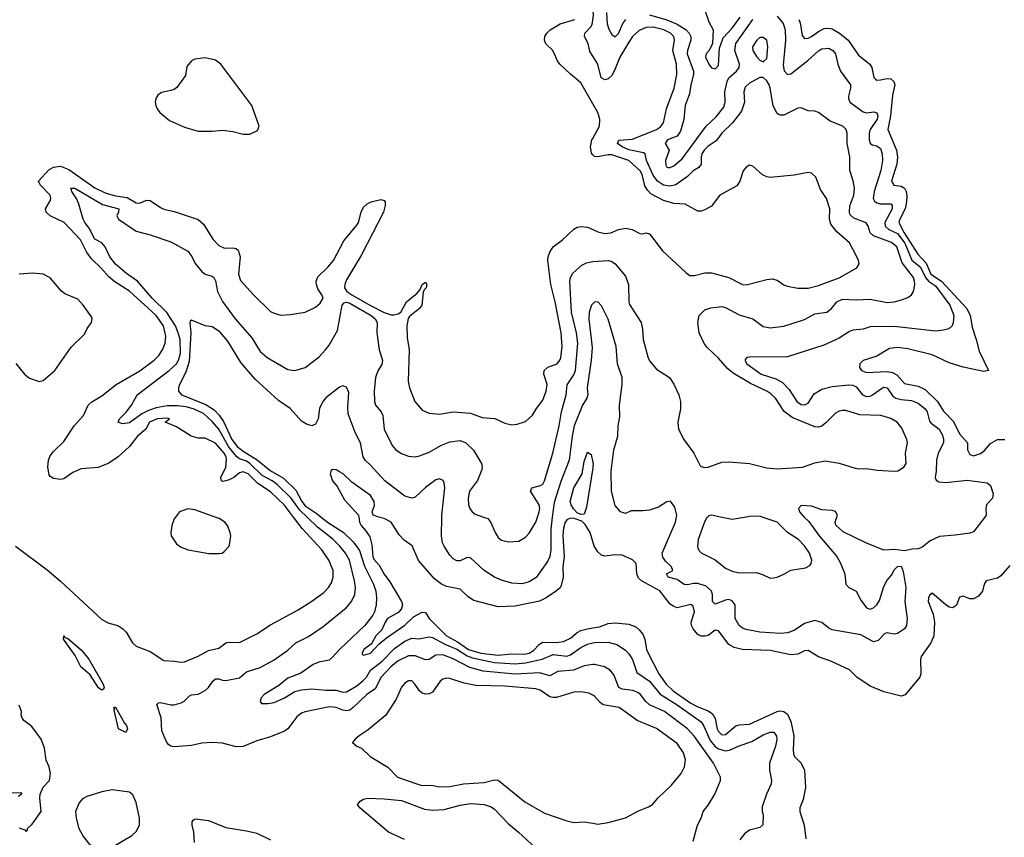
# Model space of a CAD drawing. Header units: inches. Extents: x 1384664 to 1536621, y 460766 to 646467.
# Tile 82 of 256: x 1416673 to 1422389, y 518140 to 522888. Entities that reach past the tile are written whole.
import ezdxf

# ---------------------------------------------------------------- set-up
doc = ezdxf.new("R2010")
doc.units = ezdxf.units.IN
doc.header["$MEASUREMENT"] = 0
for name, color, linetype in [('B4511', 7, 'Continuous'), ('B4512', 7, 'Continuous'), ('B4521', 7, 'Continuous'), ('B4522', 7, 'Continuous')]:
    doc.layers.add(name, color=color, linetype=linetype)

msp = doc.modelspace()

# ---------------------------------------------------------------- linework, layer by layer
at = {"layer": 'B4511', "color": 5}
for points, elevation in [([(1416648.5, 519830), (1416833, 519693), (1416910, 519627.2), (1417150, 519404.2), (1417190, 519382.8), (1417242.8, 519370), (1417271.4, 519351.4), (1417291.3, 519331.3), (1417328.8, 519270), (1417348.4, 519250), (1417430, 519219.7), (1417510, 519166.3), (1417570, 519163.1), (1417610, 519156), (1417630, 519159), (1417710, 519192.7), (1417770, 519225.1), (1417830, 519238), (1417870, 519268.6), (1417890, 519272.8), (1417950, 519270.2), (1418050, 519321.6), (1418130, 519373), (1418290, 519461.6), (1418370, 519511.5), (1418438.3, 519561.7), (1418465.7, 519590), (1418483.2, 519616.8), (1418493.2, 519650), (1418493, 519690), (1418468.4, 519750), (1418427.8, 519810), (1418313.4, 519933.4), (1418262.8, 520000)], 680), ([(1420000, 519142.8), (1419950, 519136.1), (1419888.9, 519111.1), (1419797.2, 519102.8), (1419750, 519077.4), (1419690, 519094.1), (1419550, 519087.9), (1419364.3, 519104.3), (1419285.5, 519125.5), (1419190, 519176.6), (1419130, 519200.2), (1419090, 519197.4), (1419050, 519173.3), (1419030, 519171.1), (1418970, 519194), (1418930, 519194.4), (1418870, 519164.9), (1418827.5, 519130), (1418771.2, 519070), (1418737.6, 519002.4), (1418687.7, 518970), (1418610, 518893.5), (1418590, 518879), (1418570, 518874.3), (1418550, 518877.3), (1418510, 518893.3), (1418470, 518898.1), (1418330, 518868.2), (1418310, 518860.3), (1418281.3, 518838.7), (1418230.2, 518770), (1418210, 518756.8), (1418130, 518723.5), (1418050, 518701), (1417970, 518666.2), (1417930, 518665.7), (1417850, 518686.8), (1417790.4, 518690.4), (1417730, 518685.6), (1417670, 518672.7), (1417570, 518665.8), (1417550, 518668.6), (1417537.9, 518677.9), (1417526.9, 518690), (1417498.5, 518758.5), (1417494.3, 518834.3), (1417469.7, 518910.3), (1417479.3, 518920.7), (1417490, 518923.1), (1417550, 518908.9), (1417570, 518908.9), (1417610, 518920.3), (1417628.7, 518931.3), (1417658.6, 518961.4), (1417670, 518966.7), (1417710, 518970.4), (1417750, 518992.7), (1417770, 519010.6), (1417793.5, 519046.5), (1417810, 519060.3), (1417830, 519060.3), (1417850, 519052), (1417870, 519050.9), (1417950, 519065.2), (1417990, 519100.2), (1418070, 519126.8), (1418150, 519171.3), (1418230, 519226), (1418275.8, 519270), (1418350, 519305.4), (1418435.8, 519364.2), (1418568.3, 519471.7), (1418600.3, 519510), (1418618.4, 519550), (1418622.6, 519590), (1418617.6, 519630), (1418587.7, 519750), (1418564.3, 519790), (1418531.5, 519830), (1418491, 519871), (1418401.5, 519941.5), (1418341.6, 520000)], 660), ([(1417578.2, 520000), (1417570, 519989), (1417557.1, 519950), (1417550.4, 519910), (1417553, 519890), (1417584.4, 519844.4), (1417606.1, 519826.1), (1417652, 519810), (1417771.9, 519788.1), (1417830, 519787.7), (1417849.1, 519790.9), (1417860.2, 519799.8), (1417888.7, 519830), (1417893.2, 519850), (1417898, 519890), (1417895.1, 519910), (1417879.5, 519950), (1417863.7, 519970), (1417831.8, 519991.8), (1417808.9, 520000)], 720), ([(1418423.2, 520000), (1418465.7, 519965.7), (1418551.1, 519911.1), (1418610, 519856.7), (1418645.4, 519805.4), (1418674.5, 519714.5), (1418726.7, 519610), (1418740.5, 519570), (1418745.2, 519530), (1418743.4, 519490), (1418733.7, 519450), (1418722.9, 519430), (1418675.9, 519370), (1418529.5, 519230.5), (1418490, 519185.5), (1418470, 519169.2), (1418410, 519156.3), (1418377, 519143), (1418306.2, 519093.8), (1418230, 519064.8), (1418177.7, 519022.3), (1418093.3, 518970), (1418075.6, 518950), (1418068.4, 518928.4), (1418076.4, 518916.4), (1418116.3, 518916.3), (1418150, 518923.5), (1418210, 518949.1), (1418270, 518986.1), (1418310, 518996.6), (1418370, 519002.6), (1418450, 518994.3), (1418510, 518994.3), (1418550, 518983.5), (1418570, 518984.4), (1418630, 519019.2), (1418667.4, 519050), (1418685.8, 519070), (1418710.1, 519110), (1418778.2, 519161.8), (1418850, 519237), (1418910, 519278.8), (1418950, 519297.1), (1418990, 519292.4), (1419050, 519304.4), (1419070, 519299.9), (1419141.8, 519261.8), (1419210, 519233.4), (1419270, 519194.6), (1419302.8, 519182.8), (1419430, 519155), (1419550, 519148), (1419610, 519153.8), (1419705.5, 519174.5), (1419770, 519201.8), (1419850, 519191.7), (1419870, 519199.4), (1419930, 519242.1), (1419970, 519261.1), (1420000, 519268.5)], 640), ([(1418641.9, 520000), (1418645.2, 519970), (1418655.1, 519950), (1418681.1, 519921.1), (1418705, 519885), (1418717.9, 519837.9), (1418722.7, 519770), (1418730, 519754.2), (1418760.1, 519720.1), (1418790, 519667.7), (1418822.8, 519622.8), (1418889, 519510), (1418895.2, 519490), (1418890.5, 519469.5), (1418873.5, 519446.5), (1418807.8, 519410), (1418794, 519390), (1418774.6, 519345.4), (1418740.2, 519310), (1418716.1, 519263.9), (1418671.2, 519230), (1418661.3, 519210), (1418662.3, 519202.3), (1418670, 519197), (1418710.3, 519210), (1418759, 519261), (1418802.4, 519297.6), (1418910, 519371.4), (1418959.7, 519420.3), (1419010, 519448.1), (1419030, 519445.1), (1419051.2, 519410), (1419151.9, 519310), (1419215, 519275), (1419279.3, 519230), (1419350, 519209.4), (1419450, 519196.9), (1419530, 519205.4), (1419602.5, 519202.5), (1419630, 519208.6), (1419655.6, 519224.4), (1419690, 519261.4), (1419710, 519273.3), (1419790, 519271.2), (1419830, 519277.5), (1419870, 519297.1), (1419910, 519329.5), (1419930, 519340.1), (1419969, 519351), (1420000, 519355.7)], 620), ([(1420000, 519858.1), (1419984.1, 519910), (1419956.8, 519956.8), (1419935.8, 519975.8), (1419892, 519992), (1419870, 519993.8), (1419850, 519984), (1419840.7, 519970), (1419830, 519934.4), (1419827.3, 519890), (1419835, 519770), (1419827.3, 519710), (1419828.2, 519650), (1419817.3, 519602.7), (1419810.4, 519589.6), (1419790, 519571.9), (1419729.9, 519530.1), (1419690, 519511.3), (1419550, 519482.1), (1419450, 519478.4), (1419310, 519516), (1419276.7, 519536.7), (1419230, 519581.2), (1419150, 519596.6), (1419122.3, 519610), (1419080.6, 519640.6), (1418988.1, 519748.1), (1418951.5, 519831.6), (1418904.6, 519864.6), (1418876.7, 519896.7), (1418830.3, 519970), (1418790, 519990.4), (1418758.6, 520000)], 620), ([(1419764.9, 520000), (1419756.3, 519930), (1419756.3, 519810), (1419751.3, 519770), (1419738, 519742), (1419672.1, 519647.9), (1419630, 519622.7), (1419590, 519612.5), (1419530, 519616.3), (1419470, 519632.9), (1419430.4, 519650), (1419370, 519689.3), (1419290, 519763.6), (1419270, 519765), (1419230, 519745.5), (1419210, 519745.3), (1419190, 519756.9), (1419170, 519777.4), (1419136.5, 519830), (1419128.7, 519850), (1419122.8, 519890), (1419123.6, 520000)], 640), ([(1419365.3, 520000), (1419391, 519991), (1419408.4, 519968.4), (1419432.9, 519910), (1419450, 519881.3), (1419470, 519865.7), (1419510, 519854.9), (1419570, 519860.3), (1419610, 519882.4), (1419630, 519906.4), (1419670, 519970.4), (1419679.9, 520000)], 660), ([(1420000, 518965.7), (1419977.6, 518977.6), (1419930, 518984.8), (1419890, 518982.5), (1419790, 518952.5), (1419770, 518951.1), (1419750, 518956.5), (1419693.8, 518993.8), (1419670, 519002.9), (1419490, 519018.4), (1419322, 519022), (1419254.2, 519034.2), (1419170, 519061.4), (1419150, 519063.2), (1419130, 519057.8), (1419114.1, 519045.9), (1419070, 518982.6), (1419050, 518972.1), (1419030, 518970.9), (1419010, 518977.2), (1418994.3, 518990), (1418970, 519027.3), (1418950, 519047.6), (1418930, 519047.8), (1418910, 519035.4), (1418890, 519011.6), (1418858.3, 518941.7), (1418799, 518850), (1418696.2, 518763.8), (1418644.9, 518730), (1418621, 518710), (1418606, 518690), (1418631.3, 518670), (1418657, 518657), (1418708.2, 518610), (1418810, 518546.5), (1418866.3, 518490), (1418990, 518446.1), (1419010, 518441.3), (1419063, 518443), (1419110, 518432.8), (1419170, 518435.8), (1419249.9, 518450.1), (1419370, 518458.7), (1419430, 518473.5), (1419450, 518471), (1419604.9, 518344.9), (1419720.4, 518280.4), (1419850, 518235.5), (1419890, 518226.2), (1419950.2, 518230.2), (1420000, 518221.2)], 680), ([(1416670, 518195.5), (1416703.6, 518183.6), (1416710, 518174), (1416718, 518182), (1416718, 518190), (1416744.7, 518215.3), (1416798, 518290), (1416789.3, 518369.3), (1416792.7, 518390), (1416809.5, 518430.5), (1416845.2, 518470), (1416852, 518510), (1416843.7, 518550), (1416827.2, 518587.2), (1416816.6, 518656.6), (1416797.2, 518710), (1416743.6, 518783.6), (1416698, 518818), (1416688.7, 518830), (1416682, 518850), (1416684, 518870), (1416670, 518908)], 680), ([(1416630, 518398), (1416679.8, 518399.8), (1416684.7, 518390), (1416664.1, 518375.9)], 680), ([(1418906.7, 518126.7), (1418814.5, 518170), (1418647.6, 518310), (1418634.5, 518330), (1418649.4, 518350), (1418670, 518362), (1418692.9, 518367.1), (1418790, 518363.9), (1418890, 518354.4), (1419022.8, 518302.8), (1419070, 518297.5), (1419138, 518302), (1419230, 518326.9), (1419290, 518335.5), (1419370, 518330.8), (1419410, 518316.3), (1419430, 518303.5), (1419510, 518217.1), (1419569.7, 518169.7), (1419670, 518076.5)], 660), ([(1417687.6, 518110), (1417684.2, 518170), (1417673.6, 518210), (1417674.5, 518230), (1417680.8, 518239.2), (1417692.3, 518247.7), (1417770, 518237.6), (1417870, 518196.9), (1417990, 518178), (1418050, 518163.6), (1418130, 518125.5)], 660)]:
    msp.add_lwpolyline(points, dxfattribs=dict(at, elevation=elevation))
for points, elevation in [([(1417150, 518995.1), (1417130, 519008.4), (1417082.7, 519082.7), (1417029, 519130), (1416995, 519195), (1416927.2, 519290), (1416929, 519310), (1416938, 519298), (1416950, 519295.8), (1417030, 519228.7), (1417074.7, 519174.7), (1417157.4, 519030), (1417163, 519010), (1417159.5, 519000.5)], 660), ([(1417290, 518747.8), (1417247.2, 518770), (1417222.5, 518877.5), (1417224.7, 518884.7), (1417218, 518890), (1417224, 518896), (1417230, 518894.8), (1417282.2, 518802.2), (1417293.7, 518790), (1417299.5, 518770)], 660), ([(1417210, 518415.6), (1417150, 518403.6), (1417062.8, 518377.2), (1417037.6, 518362.4), (1417019.3, 518340.7), (1416997.3, 518290), (1417000.7, 518250), (1417016.3, 518190), (1417042.6, 518142.6), (1417078.7, 518098.7), (1417106.1, 518086.1), (1417154.7, 518074.7), (1417190, 518075.8), (1417210, 518082.8), (1417325.1, 518150), (1417350, 518173.4), (1417368.9, 518210), (1417369.1, 518250.9), (1417350, 518342), (1417330, 518386), (1417310, 518402)], 680)]:
    msp.add_lwpolyline(points, close=True, dxfattribs=dict(at, elevation=elevation))
at = {"layer": 'B4512', "color": 5}
for points, elevation in [([(1420000, 522399.9), (1419930, 522521.7), (1419870, 522571.1), (1419809.3, 522629.3), (1419795.1, 522650), (1419767.8, 522710), (1419728.2, 522748.2), (1419719.8, 522770), (1419722.2, 522790), (1419732.8, 522810), (1419753.3, 522830), (1419810, 522864.5), (1419895.8, 522890)], 680), ([(1420000, 522676.4), (1419982.9, 522702.9), (1419974, 522750), (1419952.3, 522790), (1419954.6, 522810), (1419990.6, 522849.4), (1419997, 522863), (1420000, 522884.3)], 660), ([(1420000, 522104.1), (1419992.3, 522112.2), (1419986, 522150), (1419995.1, 522190), (1420000, 522199)], 680), ([(1418262.8, 520000), (1418210, 520069.3), (1418130, 520145.5), (1418054.7, 520194.7), (1417998.7, 520250), (1417970, 520262.6), (1417950, 520256), (1417917.2, 520230), (1417890, 520216.6), (1417869.2, 520209.2), (1417850, 520206.8), (1417844, 520210), (1417841.2, 520230), (1417868.9, 520290), (1417874.2, 520334.2), (1417871.5, 520350), (1417859.3, 520370), (1417810, 520428.4), (1417750, 520456.9), (1417710, 520458.7), (1417669.2, 520470), (1417583.3, 520523.3), (1417518, 520550), (1417542, 520570), (1417533.6, 520573.6), (1417470.7, 520570.7), (1417426.5, 520550), (1417405.4, 520510), (1417356.5, 520470), (1417311.2, 520410), (1417244.8, 520350), (1417190, 520312.7), (1417128, 520288), (1417030, 520280.7), (1416981.9, 520258.1), (1416930, 520222.2), (1416910, 520218.5), (1416870, 520224.4), (1416850, 520235.6), (1416844.9, 520244.9), (1416837, 520290), (1416841.3, 520330), (1416850, 520354.9), (1416870, 520381.3), (1416930, 520439.4), (1416989.2, 520530), (1417043.7, 520590), (1417070.6, 520649.4), (1417092, 520668), (1417150, 520703.2), (1417233.5, 520770), (1417370, 520849.5), (1417453.8, 520910), (1417481.5, 520938.5), (1417502.1, 520970), (1417516.9, 521010), (1417520.9, 521050), (1417508.2, 521110), (1417465.9, 521170), (1417310, 521312), (1417225.2, 521365.2), (1417190, 521394.8), (1417146, 521446), (1417090, 521498.6), (1417060.8, 521540.8), (1417025.3, 521610), (1416930.9, 521710.9), (1416849.8, 521750), (1416827.6, 521770), (1416822.7, 521790), (1416850, 521835.5), (1416854.5, 521850), (1416850.5, 521870), (1416791.6, 521930), (1416782.3, 521950), (1416843.1, 522016.9), (1416870, 522032.4), (1416910, 522037.4), (1416958.1, 522018.1), (1417110, 521912), (1417170, 521882.6), (1417230, 521865.9), (1417296.4, 521856.4), (1417350, 521823.8), (1417370, 521823.5), (1417410, 521839.7), (1417430, 521838.8), (1417490, 521796.9), (1417510, 521788.1), (1417570, 521774.7), (1417710, 521728), (1417740.9, 521700.9), (1417794.2, 521614.2), (1417830, 521577), (1417861.3, 521561.3), (1417910, 521564), (1417930, 521559.5), (1417942.4, 521550), (1417952.4, 521510), (1417943.5, 521410), (1417954.2, 521374.2), (1418030.2, 521290.2), (1418130, 521194.4), (1418150, 521183.1), (1418190, 521172.9), (1418244.4, 521175.6), (1418330, 521190.3), (1418390, 521219.5), (1418418, 521242), (1418434.6, 521270), (1418427.3, 521290), (1418404.4, 521324.4), (1418395.7, 521350), (1418395, 521370), (1418404.8, 521395.2), (1418461.6, 521450), (1418495.1, 521490), (1418555.5, 521604.5), (1418630, 521694.4), (1418639.9, 521710), (1418656.5, 521770), (1418670, 521799.1), (1418690, 521817.8), (1418714.5, 521830), (1418770, 521843.6), (1418790, 521838), (1418794.6, 521830), (1418794.7, 521810), (1418784.5, 521770), (1418657.2, 521522.8), (1418570, 521376.5), (1418560.5, 521350), (1418559.6, 521330), (1418573.2, 521310), (1418602.3, 521290), (1418705.1, 521230), (1418790, 521187), (1418830, 521174.7), (1418845.5, 521174.5), (1418870, 521180.3), (1418885.1, 521190), (1418919.5, 521250), (1418980.1, 521299.9), (1418998.6, 521321.4), (1419010, 521351), (1419030, 521364.7), (1419036.3, 521350), (1419032.4, 521330), (1419021.1, 521318.9), (1419015.2, 521304.8), (1419008.2, 521230), (1418994.9, 521210), (1418935.4, 521164.6), (1418927.5, 521152.5), (1418920.3, 521110), (1418922.6, 521042.6), (1418934.9, 520970), (1418929, 520789), (1418936, 520750), (1418967.4, 520670), (1419010, 520620.3), (1419050, 520602.3), (1419110, 520597.8), (1419190, 520611.1), (1419290, 520603.5), (1419358.4, 520578.4), (1419432, 520572), (1419490, 520544.9), (1419530, 520535.8), (1419561.6, 520538.4), (1419610, 520555.5), (1419650, 520590.5), (1419673, 520630), (1419710, 520679.3), (1419730, 520730.6), (1419734.7, 520770), (1419716.9, 520830), (1419718.7, 520850), (1419738.9, 520870), (1419793, 520890), (1419809.7, 520910), (1419814.9, 520925.1), (1419822.3, 520990), (1419815.9, 521070), (1419781.6, 521250), (1419756.4, 521350), (1419739.9, 521490), (1419741.2, 521510), (1419750, 521538.7), (1419770.5, 521569.5), (1419824, 521610), (1419890, 521672.2), (1419910, 521682.6), (1419932.5, 521687.5), (1419970, 521682.4), (1420000, 521669.6)], 680), ([(1418341.6, 520000), (1418300.3, 520040.3), (1418250, 520110.3), (1418170, 520187.2), (1418138.8, 520210), (1418081.7, 520241.7), (1418010, 520311.5), (1417990, 520324), (1417950, 520337.6), (1417931.7, 520351.7), (1417885.4, 520410), (1417830, 520510), (1417790, 520555.3), (1417740.2, 520600.2), (1417686.2, 520626.2), (1417639.7, 520639.7), (1417590, 520646.2), (1417530, 520644.9), (1417465.3, 520634.7), (1417420.6, 520619.4), (1417381.4, 520598.6), (1417310, 520547.1), (1417270, 520541.5), (1417245.6, 520550), (1417252.1, 520570), (1417291.7, 520608.3), (1417322.9, 520650), (1417354.8, 520710), (1417540.6, 520850), (1417582.7, 520890), (1417595.3, 520910), (1417607.1, 520950), (1417603.9, 521030), (1417593.5, 521070), (1417576.7, 521110), (1417527.2, 521187.2), (1417442.4, 521270), (1417357.8, 521370), (1417293.8, 521413.8), (1417230, 521469), (1417197.2, 521510), (1417169, 521570), (1417150, 521591.6), (1417110, 521614.5), (1417076.9, 521676.9), (1417050.7, 521710), (1417040.9, 521730), (1417017, 521817), (1417005.3, 521845.3), (1416975.6, 521890), (1416969.6, 521910), (1416993, 521910), (1417154.5, 521814.5), (1417247.7, 521790), (1417246.4, 521770), (1417238, 521750), (1417247.6, 521730), (1417350, 521660.2), (1417430, 521638.6), (1417550, 521598.4), (1417650, 521543.5), (1417673.4, 521513.4), (1417691.5, 521471.5), (1417728.1, 521428.1), (1417750.8, 521410.8), (1417790, 521398), (1417801.1, 521390), (1417810, 521370.7), (1417821.4, 521310), (1417850.6, 521250.6), (1417924.8, 521150), (1418021.3, 521041.3), (1418070, 520960.7), (1418110, 520925.8), (1418230, 520857.3), (1418270, 520850.3), (1418330, 520869), (1418411.1, 520930), (1418448.5, 520970), (1418470, 520998.4), (1418517.4, 521082.6), (1418545.8, 521230), (1418556.2, 521243.8), (1418570, 521248.5), (1418590, 521241.7), (1418713.2, 521170), (1418737.3, 521150), (1418749.4, 521130), (1418746.2, 521070), (1418760.1, 520970), (1418778.6, 520910), (1418774.8, 520885.2), (1418751.7, 520848.3), (1418738.2, 520810), (1418731.7, 520731.7), (1418732.2, 520670), (1418738.6, 520650), (1418772.1, 520610), (1418782.2, 520590), (1418789.2, 520510), (1418835.9, 520415.9), (1418857, 520390), (1418890, 520369), (1418930, 520352.9), (1418970, 520350.3), (1418994.6, 520354.6), (1419050, 520376.3), (1419122.7, 520417.3), (1419170, 520435.9), (1419230, 520443.9), (1419262.4, 520430), (1419308.1, 520388.1), (1419354.7, 520310), (1419358.5, 520290), (1419355, 520270), (1419330, 520212.4), (1419284.7, 520150), (1419277.7, 520110), (1419279.6, 520070), (1419286.3, 520050), (1419299.5, 520030), (1419317, 520017), (1419365.3, 520000)], 660), ([(1419679.9, 520000), (1419689.9, 520030), (1419692.3, 520050), (1419688.7, 520070), (1419639.1, 520150), (1419646, 520170), (1419697.3, 520182.7), (1419709.9, 520190.1), (1419720.2, 520210), (1419768.6, 520370), (1419805.8, 520530), (1419818.1, 520610), (1419845.2, 520710), (1419851.6, 520768.4), (1419890, 520826.4), (1419899.7, 520850), (1419914.3, 521010), (1419905.2, 521070), (1419876.7, 521190), (1419867, 521370), (1419870.8, 521390), (1419883.5, 521416.5), (1419937.4, 521462.6), (1419963.7, 521476.3), (1419990, 521482.7), (1420000, 521483.4)], 660), ([(1416650, 520890.8), (1416701.6, 520830), (1416730, 520806.4), (1416786.9, 520786.9), (1416810, 520792.4), (1416876.9, 520850), (1416972.8, 520987.2), (1417050, 521062.8), (1417065.3, 521094.7), (1417089.4, 521130), (1417093.3, 521150), (1417090, 521162), (1417042.4, 521230), (1417010, 521264.2), (1416935.6, 521295.5), (1416913.8, 521313.8), (1416850, 521389.6), (1416810, 521409.7), (1416750, 521416.4), (1416670.3, 521409.7)], 720), ([(1420000, 521237.6), (1419992.4, 521230), (1419978.4, 521190), (1419977.4, 521150), (1419995.7, 520984.3), (1419991.6, 520910), (1419967.5, 520750), (1419970.6, 520710), (1419965.5, 520690), (1419940.9, 520650), (1419892.3, 520530), (1419879.9, 520470), (1419863.9, 520330), (1419814.5, 520205.5), (1419775.3, 520084.7), (1419764.9, 520000)], 640), ([(1419123.6, 520000), (1419123.6, 520010), (1419142.2, 520170), (1419138.2, 520198.2), (1419131.7, 520211.7), (1419110, 520221.6), (1419090, 520214.9), (1419029.4, 520170.6), (1418970, 520114.9), (1418950, 520109.2), (1418910, 520121.5), (1418792.1, 520210), (1418710, 520302), (1418678, 520330), (1418666.2, 520350), (1418650.9, 520430), (1418621.6, 520490), (1418580, 520600), (1418577.4, 520637.4), (1418583.2, 520723.2), (1418570, 520754.4), (1418550, 520760.9), (1418530, 520754), (1418450, 520692.2), (1418433.6, 520670), (1418414, 520630), (1418406.6, 520570), (1418390, 520538.4), (1418370, 520530.3), (1418338.3, 520538.3), (1418310, 520556.9), (1418243.1, 520630), (1418175.7, 520675.7), (1418040.9, 520800.9), (1417956.7, 520896.7), (1417880.9, 521020.9), (1417835.5, 521075.5), (1417790, 521103.6), (1417750, 521111.2), (1417670, 521143.1), (1417662.4, 521137.6), (1417661, 521130), (1417667, 521070), (1417657.5, 520902.5), (1417638.2, 520841.8), (1417600.9, 520770), (1417594.9, 520750), (1417595.6, 520730), (1417612.2, 520710), (1417753.4, 520653.4), (1417802.5, 520622.5), (1417831.5, 520591.5), (1417855.6, 520555.6), (1417905, 520450), (1417935.2, 520410), (1417970, 520381.4), (1418052.7, 520332.7), (1418126.6, 520270), (1418204.7, 520224.7), (1418275.4, 520155.4), (1418310.2, 520090), (1418330, 520065.4), (1418399.3, 520019.3), (1418423.2, 520000)], 640), ([(1420000, 520284.9), (1419963.1, 520056.9), (1419950, 520016.2), (1419930, 520015.3), (1419910, 520024.7), (1419888, 520048), (1419874.5, 520070), (1419869, 520090), (1419889.4, 520170), (1419939.2, 520250), (1419950, 520322.8), (1419970, 520376.3), (1419990, 520362.8), (1420000, 520316.9)], 620), ([(1418758.6, 520000), (1418726, 520010), (1418719.1, 520030), (1418732.3, 520067.7), (1418731.8, 520090), (1418710, 520124.9), (1418601.7, 520201.7), (1418550.2, 520250), (1418530, 520262.8), (1418510, 520273.5), (1418490, 520275.2), (1418480.5, 520270), (1418475.8, 520250), (1418489.4, 520210), (1418516.6, 520176.6), (1418559.5, 520099.5), (1418640.9, 520010), (1418641.9, 520000)], 620), ([(1417808.9, 520000), (1417690, 520042.6), (1417650, 520047.8), (1417600.7, 520030), (1417578.2, 520000)], 720)]:
    msp.add_lwpolyline(points, dxfattribs=dict(at, elevation=elevation))
at = {"layer": 'B4512', "color": 5, "elevation": 720}
msp.add_lwpolyline([(1417750, 522667.6), (1417690, 522658.3), (1417670.7, 522650), (1417643, 522617), (1417635.2, 522564.8), (1417585.8, 522494.2), (1417570, 522482.7), (1417550, 522476), (1417495.5, 522464.5), (1417476, 522450), (1417462.8, 522430), (1417458.8, 522410), (1417462.8, 522390), (1417470.7, 522370), (1417486.8, 522350), (1417543.6, 522303.6), (1417630, 522263.1), (1417710, 522240.9), (1417790, 522240.9), (1417850, 522247), (1417910, 522239.5), (1417970, 522223.8), (1418010, 522224), (1418054.5, 522245.5), (1418064, 522270), (1418021.2, 522390), (1417841.1, 522630), (1417810, 522652.7)], close=True, dxfattribs=at)
at = {"layer": 'B4521', "color": 5}
for points, elevation in [([(1421228.2, 520000), (1421253.6, 519973.6), (1421314.4, 519890), (1421416.2, 519770), (1421436.1, 519736.1), (1421463.2, 519670), (1421469.9, 519609.9), (1421487.6, 519590), (1421528.7, 519568.7), (1421556.5, 519516.5), (1421590, 519473.1), (1421610, 519464.2), (1421630, 519472.1), (1421649.5, 519490.5), (1421664.2, 519515.8), (1421690, 519596.3), (1421710, 519633.3), (1421735.8, 519664.2), (1421750, 519692.7), (1421770, 519713.2), (1421790, 519715.3), (1421802.9, 519682.9), (1421817.2, 519590), (1421811.6, 519510), (1421826, 519410), (1421820.7, 519370), (1421809.3, 519350), (1421770, 519323), (1421750, 519319.3), (1421710, 519327.3), (1421696, 519324), (1421656.6, 519283.4), (1421630, 519274.8), (1421556.5, 519316.5), (1421390, 519344.7), (1421370, 519355.3), (1421330, 519388.1), (1421290, 519398.8), (1421230, 519381.1), (1421170, 519340.9), (1421130, 519326.4), (1421090, 519322.6), (1420970.8, 519330.8), (1420890, 519347.2), (1420870, 519353.8), (1420849.3, 519369.3), (1420826.8, 519410), (1420827, 519490), (1420810, 519514), (1420790, 519520.1), (1420770, 519517.9), (1420710, 519493.1), (1420694.3, 519510), (1420696.2, 519550), (1420689.6, 519570), (1420658.2, 519598.2), (1420610, 519614.1), (1420585.4, 519614.6), (1420550, 519606.5), (1420530, 519608.2), (1420490, 519638), (1420438.4, 519650), (1420428.9, 519670), (1420464, 519690), (1420457.2, 519710), (1420422.9, 519742.9), (1420407.1, 519767.1), (1420403.7, 519790), (1420480.9, 519970), (1420486.4, 520000)], 640), ([(1420666, 520000), (1420662.8, 519997.2), (1420650, 519976), (1420611.7, 519870), (1420609, 519829), (1420614.4, 519810), (1420630, 519792.7), (1420710.9, 519750.9), (1420770, 519702.6), (1420810, 519685.5), (1420850, 519676.5), (1420950, 519677), (1420986.1, 519666.1), (1421030, 519645.5), (1421050, 519647.3), (1421070, 519650.8), (1421110, 519667.7), (1421150, 519690.4), (1421235.5, 519704.5), (1421260.8, 519719.2), (1421267.8, 519730), (1421271.1, 519750), (1421258.7, 519790), (1421230, 519833.3), (1421195.3, 519870), (1421130.4, 519910.4), (1421070, 519969.8), (1420983.2, 520000)], 660), ([(1420889.8, 520000), (1420810, 519985.2), (1420741.6, 520000)], 660), ([(1422276.3, 520000), (1422210, 519914), (1422190, 519906.9), (1422104.7, 519895.3), (1422012.7, 519887.3), (1421958.5, 519861.5), (1421910, 519823.6), (1421890, 519816), (1421853.8, 519813.8), (1421810, 519802.6), (1421752.1, 519812.1), (1421690, 519807.1), (1421584.9, 519850), (1421454.1, 519914.1), (1421412.2, 519952.2), (1421406.7, 519970), (1421417.2, 520000)], 640), ([(1422421.2, 519718.8), (1422370, 519658), (1422350, 519645.5), (1422284, 519630), (1422272.7, 519610), (1422262.7, 519570), (1422239.3, 519540.7), (1422210, 519523.8), (1422190, 519524.4), (1422150, 519540.5), (1422130, 519534.8), (1422111.1, 519488.9), (1422090, 519473.4), (1422070, 519477), (1422050, 519489.3), (1421970, 519556.9), (1421955.3, 519544.7), (1421948.8, 519531.2), (1421948, 519510), (1421975.6, 519435.6), (1421984.8, 519390), (1421979.3, 519310), (1421962.5, 519270), (1421907.6, 519190), (1421903.7, 519170), (1421904.5, 519090), (1421899.5, 519070), (1421813.1, 518966.9), (1421790, 518960.4), (1421690, 518984.4), (1421610, 519017.3), (1421533.4, 519070), (1421490, 519112.9), (1421383.2, 519163.2), (1421310, 519188.6), (1421250, 519224.6), (1421230, 519222), (1421190, 519204.3), (1421150, 519199.1), (1421030, 519223.9), (1420870, 519229.6), (1420822, 519242), (1420790, 519259), (1420730, 519339.7), (1420710, 519342.5), (1420670, 519311.6), (1420652.4, 519307.6), (1420630, 519308.3), (1420610, 519317.7), (1420582.7, 519350), (1420573, 519370), (1420571.3, 519390), (1420590.6, 519450), (1420582.6, 519482.6), (1420570, 519491.8), (1420490, 519473.2), (1420470, 519479.4), (1420450, 519493.6), (1420390.3, 519570.3), (1420282.2, 519630), (1420265.1, 519645.1), (1420255.9, 519670), (1420252.5, 519730), (1420230, 519750.3), (1420170, 519777.4), (1420130, 519779.6), (1420070, 519772.1), (1420050, 519779.2), (1420030, 519798.5), (1420008.6, 519830), (1420000, 519858.1)], 620), ([(1420000, 519355.7), (1420038.4, 519361.6), (1420090, 519381.6), (1420130, 519385.4), (1420210, 519377.7), (1420250, 519361.4), (1420270, 519345), (1420290, 519318.6), (1420302.3, 519290), (1420313, 519230), (1420321.1, 519210), (1420383.7, 519090), (1420425.3, 519030), (1420467.1, 518990), (1420570, 518918.5), (1420610, 518896.9), (1420670, 518874.2), (1420696.1, 518856.1), (1420711.3, 518830), (1420722.9, 518770), (1420730, 518754.2), (1420750, 518735), (1420770, 518735.9), (1420830, 518787.3), (1420850, 518793.3), (1420910, 518796.6), (1421070, 518870.7), (1421090, 518874.4), (1421110, 518870.3), (1421130, 518854.2), (1421150, 518812.8), (1421168.1, 518730), (1421162.8, 518650), (1421165, 518625), (1421171.4, 518610), (1421210.7, 518570), (1421229.8, 518530), (1421236, 518430), (1421220.7, 518359.3), (1421201.4, 518310), (1421201.8, 518290), (1421226.6, 518210), (1421238, 518130)], 620), ([(1420000, 519268.5), (1420010, 519271), (1420090, 519273), (1420139.2, 519259.2), (1420190, 519227.1), (1420210, 519205), (1420230, 519172), (1420256.5, 519096.5), (1420330, 519045.8), (1420391.2, 518971.2), (1420489.9, 518910), (1420629.9, 518810), (1420645.3, 518785.3), (1420682.3, 518702.3), (1420709.1, 518669.1), (1420730, 518652.9), (1420770, 518642.9), (1420793.9, 518646.1), (1420850, 518671.9), (1420924.2, 518695.8), (1420990, 518734.3), (1421030, 518750.6), (1421051.6, 518750), (1421067.5, 518727.5), (1421068.6, 518708.6), (1421060.6, 518670), (1421026.3, 518570), (1421027.1, 518530), (1421038, 518470), (1421036, 518450), (1421007.8, 518390), (1420983, 518317), (1420983.5, 518290), (1420989.7, 518270), (1420987.2, 518212.8), (1420970, 518196.3), (1420910, 518181.3), (1420880.1, 518159.9), (1420854.5, 518125.5)], 640), ([(1420583, 518117), (1420608.2, 518210), (1420629.7, 518250), (1420640.4, 518290), (1420670, 518326.4), (1420709.7, 518390), (1420742.6, 518470), (1420741.1, 518490), (1420700.2, 518570), (1420590, 518725.2), (1420550, 518769.9), (1420416.5, 518870), (1420329.8, 518910), (1420308.4, 518928.4), (1420277.3, 518970), (1420261.3, 518981.3), (1420231.9, 518991.9), (1420170, 518999.6), (1420150.9, 519010), (1420122.5, 519082.5), (1420101, 519110), (1420067.3, 519130), (1420010, 519144.1), (1420000, 519142.8)], 660), ([(1420000, 518221.2), (1420030, 518215.8), (1420090, 518225.7), (1420190, 518253.4), (1420265.7, 518294.3), (1420323.7, 518316.3), (1420347.6, 518330), (1420380.5, 518370), (1420457.3, 518442.7), (1420513.3, 518510), (1420532.9, 518550), (1420538.9, 518590), (1420527.1, 518630), (1420490, 518684.1), (1420370, 518772), (1420258.6, 518818.6), (1420153, 518893), (1420061.1, 518910), (1420042.8, 518922.8), (1420010, 518960.3), (1420000, 518965.7)], 680)]:
    msp.add_lwpolyline(points, dxfattribs=dict(at, elevation=elevation))
at = {"layer": 'B4522', "color": 5}
for points, elevation in [([(1420000, 522884.3), (1420004.4, 522915.6), (1420000, 522957.4)], 660), ([(1420078.9, 522930), (1420084.2, 522864.2), (1420093.6, 522833.6), (1420110, 522802.2), (1420130, 522788.4), (1420150, 522808.9), (1420173.8, 522866.2), (1420191.6, 522890)], 640), ([(1420650, 522944), (1420674.8, 522874.8), (1420699, 522830), (1420695.1, 522750), (1420676, 522710), (1420659.3, 522690), (1420654, 522670), (1420673.6, 522630), (1420690, 522608.5), (1420710, 522602.7), (1420730, 522622), (1420736.5, 522723.5), (1420757.6, 522782.4), (1420810, 522839.2), (1420856.5, 522903.5)], 620), ([(1420330, 522915.8), (1420430, 522887.2), (1420490, 522862.2), (1420541.5, 522830), (1420559.4, 522810), (1420568.5, 522790), (1420569.5, 522770), (1420549.9, 522710), (1420548.4, 522690), (1420585.1, 522590), (1420585.7, 522570), (1420569.1, 522510), (1420561.9, 522458.1), (1420535.7, 522390), (1420529, 522309), (1420510, 522240.8), (1420490, 522212.1), (1420433.1, 522190), (1420420.9, 522170), (1420442.9, 522130), (1420421.7, 522070), (1420424.1, 522044.1), (1420430, 522031.1), (1420435.3, 522030), (1420450, 522028.9), (1420470, 522039.4), (1420519.6, 522080.4), (1420658.6, 522270), (1420716.4, 522323.6), (1420760.7, 522379.3), (1420769.6, 522410), (1420767.7, 522470), (1420779.5, 522530), (1420790.1, 522550), (1420834.8, 522590), (1420850.1, 522610), (1420852.4, 522630), (1420825.1, 522710), (1420830.1, 522750), (1420928.6, 522890)], 640), ([(1421070, 522908.7), (1421105.8, 522865.8), (1421117, 522830), (1421118.7, 522770), (1421105, 522625), (1421111.8, 522591.8), (1421130, 522569.8), (1421150, 522573.6), (1421249.1, 522650.9), (1421310, 522707), (1421330, 522718.1), (1421370, 522722.3), (1421394.8, 522710), (1421409.3, 522689.2), (1421422.1, 522630), (1421437.4, 522590), (1421496.4, 522510), (1421496.8, 522490), (1421484.2, 522444.2), (1421483.9, 522430), (1421493.5, 522410), (1421570, 522352.4), (1421590, 522347.3), (1421632.6, 522352.6), (1421650, 522347), (1421654.3, 522330), (1421650.9, 522310), (1421611.5, 522250), (1421605, 522230), (1421604.6, 522190), (1421611.1, 522171.1), (1421622.3, 522162.3), (1421650, 522155.4), (1421670, 522140.4), (1421679.9, 522110), (1421682.3, 522070), (1421672.3, 522012.3), (1421634.5, 521890), (1421628.2, 521850), (1421634.9, 521834.9), (1421650, 521824.7), (1421670, 521819.6), (1421730, 521818.7), (1421739.2, 521810), (1421737.8, 521790), (1421696.1, 521710), (1421697.6, 521690), (1421718, 521670), (1421770, 521647.1), (1421812.2, 521590), (1421852.5, 521492.5), (1421902.3, 521450), (1421931.1, 521390), (1421949.6, 521369.6), (1421990, 521341.8), (1422072.3, 521230), (1422096.2, 521170), (1422093.2, 521126.8), (1422086.3, 521110), (1422066.8, 521093.2), (1422035.7, 521084.3), (1421990, 521079.3), (1421750, 521107.1), (1421610, 521103.8), (1421569.8, 521090.2), (1421510, 521085.1), (1421490, 521077.6), (1421430, 521038.6), (1421342, 520998), (1421130, 520930.2), (1420910, 520928.4), (1420894.2, 520925.8), (1420882.9, 520910), (1420894.3, 520890), (1420977.8, 520830), (1421063.2, 520803.3), (1421101.3, 520781.3), (1421141, 520741), (1421185.4, 520670), (1421210, 520654.2), (1421230, 520650.6), (1421250, 520661.2), (1421285.5, 520714.5), (1421330, 520742), (1421390, 520758.1), (1421486.9, 520766.9), (1421510, 520765.4), (1421530, 520756), (1421565.7, 520710), (1421590, 520699.9), (1421610, 520702.7), (1421623.9, 520710), (1421682, 520750), (1421690, 520753.1), (1421709.8, 520749.8), (1421742.2, 520702.2), (1421758.7, 520690), (1421790, 520681.5), (1421850, 520676.6), (1421890, 520661.9), (1421930, 520627.9), (1421940.7, 520610), (1421955.9, 520555.9), (1421964, 520544), (1422011.9, 520510), (1422030, 520474.3), (1422036.8, 520450), (1422036.1, 520430), (1422005.4, 520370), (1421994.9, 520330), (1421993.4, 520266.6), (1421987.1, 520230), (1421993.9, 520213.9), (1422010, 520204.6), (1422050, 520200.2), (1422173, 520213), (1422290, 520198.3), (1422310, 520183.7), (1422324.8, 520135.2), (1422320.7, 520110), (1422285.2, 520070), (1422281.2, 520050), (1422284, 520010), (1422276.3, 520000)], 640), ([(1421196.9, 522890), (1421204.8, 522870), (1421216.2, 522796.2), (1421230, 522779.3), (1421250, 522781.2), (1421270, 522789.9), (1421310, 522820.2), (1421343.6, 522836.4), (1421370, 522839.7), (1421390, 522835.2), (1421433, 522810), (1421483.4, 522770), (1421542.1, 522682.1), (1421609.4, 522629.4), (1421620.5, 522610), (1421632.7, 522552.7), (1421642.2, 522542.2), (1421650, 522537.7), (1421670, 522538.6), (1421710, 522547.5), (1421730, 522544.7), (1421748.4, 522530), (1421753.1, 522510), (1421739.6, 522450), (1421729.4, 522330), (1421713.2, 522250), (1421763.1, 522130), (1421769.9, 522090), (1421765.6, 522050), (1421735.3, 521950), (1421747.7, 521927.7), (1421790, 521921.3), (1421810, 521910.4), (1421819.1, 521890), (1421823, 521863), (1421822.2, 521830), (1421813.5, 521790), (1421782.2, 521730), (1421777.7, 521710), (1421807.5, 521650), (1421887, 521527), (1421935, 521475), (1421962.9, 521410), (1422025.4, 521370), (1422172.3, 521210), (1422190.4, 521170), (1422202.8, 521102.8), (1422226.8, 521030), (1422242.6, 520962.6), (1422297.2, 520850), (1422270, 520845.7), (1422150, 520871.1), (1422070, 520895.3), (1421970, 520941.2), (1421830, 520977.6), (1421770, 520983.7), (1421722.2, 520977.8), (1421650, 520934.7), (1421570, 520908.7), (1421550.6, 520890), (1421548.5, 520868.5), (1421561, 520850), (1421590, 520839.6), (1421710, 520844.7), (1421739.5, 520839.5), (1421765.2, 520825.2), (1421810, 520775), (1421890, 520759.4), (1421930, 520740.1), (1422000.6, 520670), (1422035.6, 520615.6), (1422094.6, 520554.6), (1422130, 520483.7), (1422174.9, 520430), (1422175.2, 520390), (1422190, 520362.9), (1422210, 520356.1), (1422251, 520369), (1422273.6, 520386.4), (1422310, 520427.4), (1422349.1, 520450.9), (1422393.2, 520450)], 620), ([(1420000, 521483.4), (1420090.6, 521490), (1420110, 521484.1), (1420130.6, 521470.6), (1420190, 521398), (1420207.6, 521350), (1420209.3, 521250), (1420213.4, 521233.4), (1420280.8, 521130), (1420289.2, 521090), (1420292.9, 521030), (1420319, 520930), (1420330, 520906), (1420370, 520859.1), (1420446, 520810), (1420470, 520771), (1420500.4, 520710), (1420510.2, 520670), (1420510, 520628), (1420494.3, 520550), (1420497, 520510), (1420529, 520450), (1420586.4, 520370), (1420621.2, 520301.2), (1420630, 520292.4), (1420650, 520287.6), (1420670.3, 520290.3), (1420750, 520318.6), (1420790, 520321), (1420910, 520310.2), (1421010, 520286), (1421070, 520280.3), (1421218, 520290), (1421290, 520313.7), (1421350, 520325.3), (1421430, 520312.9), (1421522.8, 520282.8), (1421550, 520279), (1421590, 520282.6), (1421651.8, 520271.8), (1421750, 520266.4), (1421771.3, 520268.7), (1421806, 520290), (1421818.7, 520310), (1421816.4, 520370), (1421827.1, 520430), (1421824.4, 520450), (1421795.4, 520515.4), (1421767.8, 520550), (1421730, 520571.8), (1421673.2, 520590), (1421550, 520594.2), (1421470, 520617.6), (1421450, 520619.2), (1421430, 520614.7), (1421410, 520603.5), (1421353.6, 520546.4), (1421330, 520528.4), (1421310, 520520.9), (1421290, 520523.1), (1421158.3, 520578.3), (1421111.8, 520611.8), (1421060.2, 520690), (1421034.6, 520714.6), (1421010, 520731), (1420915, 520775), (1420815.9, 520835.9), (1420783, 520862.9), (1420730, 520922), (1420664, 520984), (1420647, 521007.1), (1420617, 521070), (1420609.8, 521130), (1420618.6, 521170), (1420650, 521202.3), (1420685.1, 521214.9), (1420750, 521222.2), (1420770, 521216.8), (1420850, 521173.7), (1420930, 521150.2), (1420990, 521106.2), (1421030, 521099.5), (1421110, 521108), (1421230, 521147.5), (1421290, 521179.2), (1421359.7, 521190), (1421385.3, 521210), (1421417.2, 521250), (1421450, 521265.6), (1421530, 521260.8), (1421610, 521264.2), (1421710, 521245), (1421751.3, 521248.7), (1421797.8, 521262.2), (1421830, 521274.6), (1421849.8, 521290.2), (1421861.7, 521310), (1421869.8, 521350), (1421868.9, 521370), (1421861.5, 521390), (1421796.9, 521476.9), (1421765.2, 521570), (1421734.3, 521594.3), (1421630, 521633.7), (1421611.1, 521651.1), (1421599.3, 521690), (1421588.3, 521708.3), (1421515.3, 521735.3), (1421495.3, 521755.3), (1421490.9, 521770.9), (1421491.9, 521808.1), (1421515.6, 521870), (1421519.5, 521910), (1421512.6, 521952.6), (1421492.4, 522012.4), (1421492.1, 522092.1), (1421477.8, 522170), (1421476.2, 522230), (1421470.9, 522250.9), (1421451.1, 522270), (1421378.3, 522298.3), (1421310, 522348.7), (1421290, 522356.8), (1421250, 522359.7), (1421210, 522375.6), (1421190, 522374.7), (1421110, 522334), (1421090, 522332.8), (1421078.2, 522338.2), (1421070, 522343.6), (1421047.5, 522387.5), (1421030.5, 522490), (1421023.4, 522510), (1421010, 522534), (1420990, 522552.8), (1420970, 522552.4), (1420910, 522520.3), (1420884.4, 522495.6), (1420876.2, 522470), (1420881.7, 522410), (1420864, 522356), (1420810.6, 522289.4), (1420748.5, 522230), (1420715.7, 522184.3), (1420670, 522153.7), (1420646.7, 522130), (1420634.2, 522110), (1420630, 522092), (1420629.5, 522050), (1420615.9, 522030), (1420582.7, 522010), (1420550, 521978.3), (1420482, 521930), (1420450, 521920.4), (1420410, 521926.8), (1420376.7, 521950), (1420350, 521984.9), (1420311.7, 522070), (1420305.2, 522110), (1420295.5, 522115.5), (1420210, 522132.6), (1420169.9, 522150), (1420144, 522170), (1420152.4, 522187.6), (1420230, 522194.4), (1420370.2, 522249.8), (1420393.8, 522266.2), (1420409.9, 522290), (1420428.7, 522371.3), (1420472.5, 522490), (1420487.7, 522570), (1420486.3, 522630), (1420464.8, 522710), (1420474.9, 522770), (1420469.9, 522790), (1420451.9, 522810), (1420412.8, 522830), (1420350, 522844.5), (1420310, 522843.2), (1420270, 522824.9), (1420230.9, 522790), (1420210, 522757.8), (1420157.6, 522670), (1420126.6, 522593.4), (1420110, 522564.2), (1420090, 522544.7), (1420070, 522538.7), (1420049.8, 522550), (1420029.9, 522630), (1420000, 522676.4)], 660), ([(1420000, 522199), (1420038.7, 522270), (1420040.5, 522310), (1420028.7, 522350), (1420000, 522399.9)], 680), ([(1420000, 521669.6), (1420030, 521656.9), (1420070, 521646.4), (1420105.2, 521650), (1420150, 521668.9), (1420190, 521677.6), (1420228.8, 521668.8), (1420273.6, 521646.4), (1420290, 521644.7), (1420310, 521651), (1420330, 521644.7), (1420405.7, 521545.7), (1420539.9, 521419.9), (1420563.4, 521403.4), (1420590, 521402), (1420650, 521418.7), (1420690, 521418), (1420790, 521391.3), (1420870.2, 521350.2), (1420890, 521348.2), (1421010, 521379.7), (1421042.6, 521382.6), (1421070, 521376), (1421109.2, 521349.2), (1421130, 521340.3), (1421190, 521329.2), (1421250, 521328.4), (1421310, 521343.8), (1421431, 521389), (1421532.6, 521447.4), (1421546, 521470), (1421543.5, 521490), (1421534, 521510), (1421490, 521591.3), (1421417, 521657), (1421381.5, 521701.5), (1421374.2, 521730), (1421376.2, 521790), (1421357.4, 521850), (1421322.9, 521902.9), (1421294.5, 521974.5), (1421270, 521996.2), (1421250, 522001.6), (1421170, 521984.4), (1421030, 521972.2), (1421010, 521975.4), (1420986.4, 521986.4), (1420930, 522037.2), (1420910, 522042.7), (1420890, 522032.3), (1420873.4, 522010), (1420853, 521950), (1420836, 521924), (1420738, 521870), (1420690, 521804.7), (1420650, 521783), (1420630, 521776.9), (1420610, 521776.9), (1420536.4, 521816.4), (1420470, 521821.1), (1420410, 521837.3), (1420337.2, 521877.1), (1420317.7, 521897.7), (1420303.2, 521923.2), (1420287.7, 521990), (1420275.5, 522010), (1420209.7, 522070), (1420110, 522102.5), (1420090, 522103.7), (1420030, 522092.2), (1420010, 522093.6), (1420000, 522104.1)], 680), ([(1420486.4, 520000), (1420488.3, 520010), (1420476.5, 520056.5), (1420451.4, 520091.4), (1420430, 520088.8), (1420382, 520058), (1420330, 520040.6), (1420290, 520035), (1420223.9, 520036.1), (1420190, 520020.5), (1420161, 520030), (1420130, 520066.8), (1420109.4, 520149.4), (1420107, 520267), (1420123.1, 520390), (1420145.1, 520470), (1420147, 520530), (1420157.6, 520582.4), (1420155.3, 520650), (1420170.7, 520770), (1420171.4, 520810), (1420143.5, 520890), (1420136.3, 520990), (1420090, 521148.2), (1420050, 521226), (1420030, 521250.3), (1420010, 521247.6), (1420000, 521237.6)], 640), ([(1420000, 520316.9), (1420001.5, 520310), (1420000.8, 520290), (1420000, 520284.9)], 620), ([(1421417.2, 520000), (1421420.7, 520010), (1421410, 520032.5), (1421390, 520038), (1421330, 520041.3), (1421270, 520062), (1421210, 520066.3), (1421194.8, 520050), (1421199.4, 520030), (1421228.2, 520000)], 640), ([(1420741.6, 520000), (1420690, 520011.1), (1420673.5, 520006.5), (1420666, 520000)], 660), ([(1420983.2, 520000), (1420970, 520004.6), (1420910, 520003.7), (1420889.8, 520000)], 660)]:
    msp.add_lwpolyline(points, dxfattribs=dict(at, elevation=elevation))
at = {"layer": 'B4522', "color": 5, "elevation": 660}
msp.add_lwpolyline([(1420990, 522785.4), (1420970, 522783.9), (1420951.8, 522770), (1420927.8, 522730), (1420928.7, 522710), (1420950, 522674.3), (1420970, 522653.4), (1420990, 522643.1), (1421010, 522662), (1421017, 522730), (1421010, 522769.4)], close=True, dxfattribs=at)

doc.saveas('drawing.dxf')
